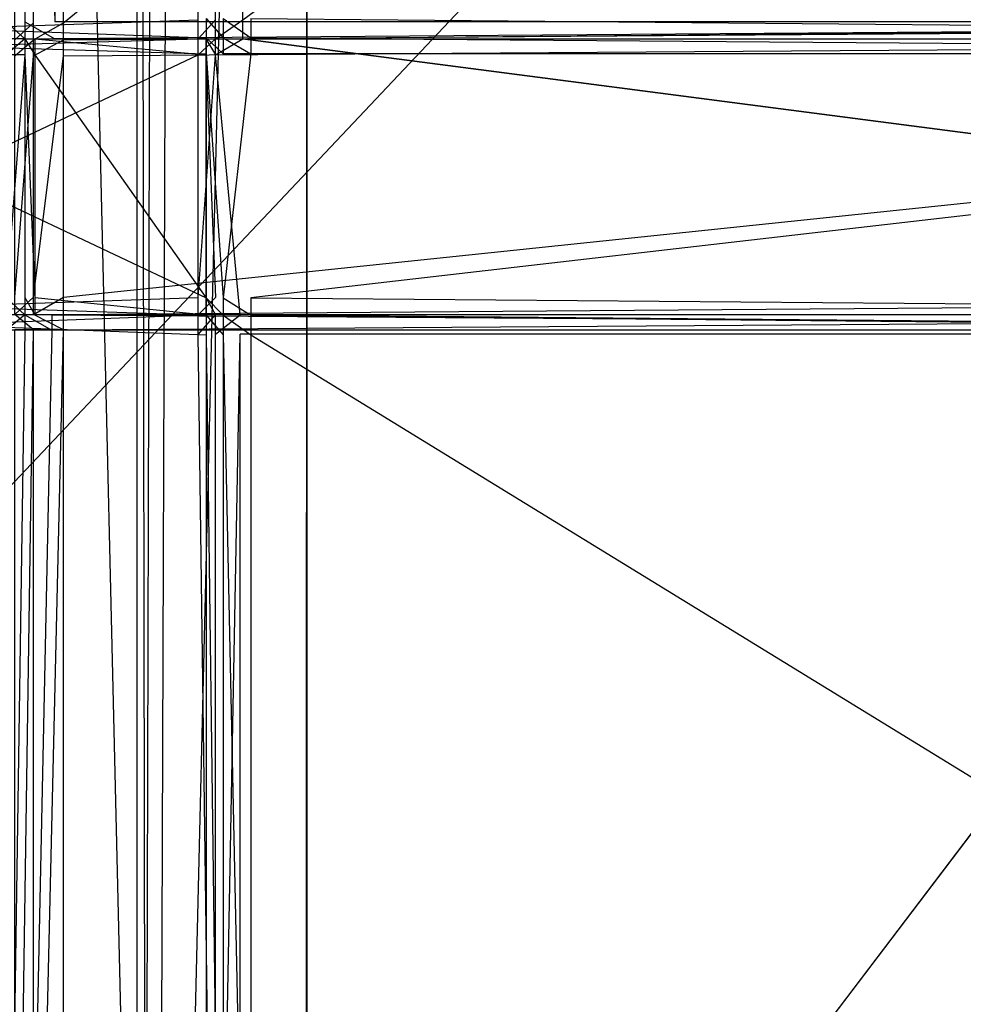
# Model space of a CAD drawing. Extents: x 0 to 1.6, y -0.5 to 0.
# Tile 137 of 186: x 1.225 to 1.2896, y -0.4336 to -0.3662. Entities that reach past the tile are written whole.
import ezdxf

# ---------------------------------------------------------------- set-up
doc = ezdxf.new("R2010")
doc.units = 0
for name, color, linetype in [('L0_ABDECKPL_0___REPLACEMTFOREMP', 7, 'CONTINUOUS'), ('L15_KORPUS1_0___REPLACEMTFOREMP', 7, 'CONTINUOUS'), ('L22_FL_CHE_12___REPLACEMTFOREMP', 7, 'CONTINUOUS'), ('L58_DRAWERBOXUO2_4___REPLACEMTF', 7, 'CONTINUOUS'), ('L59_DRAWERBOXUO2_3___REPLACEMTF', 7, 'CONTINUOUS'), ('L65_REGALELEMENT_0___REPLACEMTF', 7, 'CONTINUOUS')]:
    doc.layers.add(name, color=color, linetype=linetype)

msp = doc.modelspace()

# ---------------------------------------------------------------- linework, layer by layer
at = {"layer": 'L0_ABDECKPL_0___REPLACEMTFOREMP', "color": 39}
for points, invisible_edges in [([(1.128221, -0.00187, 0.591241), (1.598384, -0.499908, 0.591241), (1.124135, -0.499908, 0.591241), (1.128221, -0.00187, 0.591241)], 13), ([(1.128221, -0.499911, 0.603241), (1.598335, -0.001867, 0.603241), (1.128221, -0.001867, 0.603241), (1.128221, -0.499911, 0.603241)], 13), ([(1.598335, -0.001867, 0.603241), (1.128221, -0.499911, 0.603241), (1.598384, -0.499911, 0.603241), (1.598335, -0.001867, 0.603241)], 10), ([(1.598384, -0.499908, 0.591241), (1.128221, -0.00187, 0.591241), (1.598335, -0.00187, 0.591241), (1.598384, -0.499908, 0.591241)], 10)]:
    msp.add_3dface(points, dxfattribs=dict(at, invisible_edges=invisible_edges))
at = {"layer": 'L15_KORPUS1_0___REPLACEMTFOREMP', "color": 8}
for points, invisible_edges in [([(1.597088, -0.000594), (0.5, -0.497406), (0.5, -0.000594), (1.597088, -0.000594)], 13), ([(0.5, -0.497406), (1.597088, -0.000594), (1.597091, -0.497406), (0.5, -0.497406)], 10), ([(1.597091, -0.497404, 0.00769), (0.5, -0.000596, 0.00769), (0.5, -0.497404, 0.00769), (1.597091, -0.497404, 0.00769)], 13), ([(0.5, -0.000596, 0.00769), (1.597091, -0.497404, 0.00769), (1.597088, -0.000596, 0.00769), (0.5, -0.000596, 0.00769)], 10)]:
    msp.add_3dface(points, dxfattribs=dict(at, invisible_edges=invisible_edges))
at = {"layer": 'L22_FL_CHE_12___REPLACEMTFOREMP', "color": 8}
for points, invisible_edges in [([(1.240249, -0.367473, 0.33172), (1.238361, -0.368579, 0.331717), (1.238361, -0.367473, 0.331717), (1.240249, -0.367473, 0.33172)], 13), ([(1.238361, -0.368579, 0.331717), (1.240249, -0.367473, 0.33172), (1.240067, -0.38637, 0.33172), (1.238361, -0.368579, 0.331717)], 10), ([(1.240067, -0.38637, 0.33172), (1.240249, -0.367473, 0.33172), (1.385128, -0.38637, 0.331974), (1.240067, -0.38637, 0.33172)], 13), ([(1.385128, -0.38637, 0.331974), (1.240249, -0.367473, 0.33172), (1.385128, -0.367473, 0.331974), (1.385128, -0.38637, 0.331974)], 14), ([(1.238361, -0.368579, 0.331717), (1.238361, -0.38637, 0.331717), (1.238361, -0.385193, 0.331717), (1.238361, -0.368579, 0.331717)], 15), ([(1.238361, -0.38637, 0.331717), (1.238361, -0.368579, 0.331717), (1.240067, -0.38637, 0.33172), (1.238361, -0.38637, 0.331717)], 15)]:
    msp.add_3dface(points, dxfattribs=dict(at, invisible_edges=invisible_edges))
at = {"layer": 'L58_DRAWERBOXUO2_4___REPLACEMTF', "color": 250}
for points, invisible_edges in [([(1.244634, -0.113855, 0.377678), (1.20815, -0.481795, 0.377614), (1.20815, -0.113855, 0.377614), (1.244634, -0.113855, 0.377678)], 13), ([(1.20815, -0.481795, 0.377614), (1.244634, -0.113855, 0.377678), (1.244634, -0.481795, 0.377678), (1.20815, -0.481795, 0.377614)], 14), ([(1.224343, -0.113872, 0.429188), (1.232989, -0.481795, 0.406284), (1.232989, -0.113855, 0.406284), (1.224343, -0.113872, 0.429188)], 14), ([(1.232989, -0.481795, 0.406284), (1.224343, -0.113872, 0.429188), (1.224343, -0.481812, 0.429188), (1.232989, -0.481795, 0.406284)], 13), ([(1.233573, -0.481795, 0.404248), (1.232989, -0.113855, 0.406284), (1.232989, -0.481795, 0.406284), (1.233573, -0.481795, 0.404248)], 13), ([(1.232989, -0.113855, 0.406284), (1.233573, -0.481795, 0.404248), (1.233573, -0.113855, 0.404248), (1.232989, -0.113855, 0.406284)], 14), ([(1.234539, -0.113855, 0.402363), (1.233573, -0.481795, 0.404248), (1.234539, -0.481795, 0.402363), (1.234539, -0.113855, 0.402363)], 13), ([(1.233573, -0.481795, 0.404248), (1.234539, -0.113855, 0.402363), (1.233573, -0.113855, 0.404248), (1.233573, -0.481795, 0.404248)], 14), ([(1.235851, -0.113855, 0.4007), (1.234539, -0.481795, 0.402363), (1.235851, -0.481795, 0.400699), (1.235851, -0.113855, 0.4007)], 13), ([(1.234539, -0.481795, 0.402363), (1.235851, -0.113855, 0.4007), (1.234539, -0.113855, 0.402363), (1.234539, -0.481795, 0.402363)], 14), ([(1.235851, -0.481795, 0.400699), (1.244605, -0.113855, 0.394409), (1.235851, -0.113855, 0.4007), (1.235851, -0.481795, 0.400699)], 13), ([(1.244605, -0.113855, 0.394409), (1.235851, -0.481795, 0.400699), (1.244605, -0.481795, 0.394409), (1.244605, -0.113855, 0.394409)], 14), ([(1.244634, -0.113855, 0.377678), (1.244605, -0.481795, 0.394409), (1.244634, -0.481795, 0.377678), (1.244634, -0.113855, 0.377678)], 13), ([(1.244605, -0.481795, 0.394409), (1.244634, -0.113855, 0.377678), (1.244605, -0.113855, 0.394409), (1.244605, -0.481795, 0.394409)], 14)]:
    msp.add_3dface(points, dxfattribs=dict(at, invisible_edges=invisible_edges))
at = {"layer": 'L59_DRAWERBOXUO2_3___REPLACEMTF', "color": 250}
for points, invisible_edges in [([(1.244606, -0.113854, 0.393667), (1.244634, -0.481792, 0.377678), (1.244606, -0.481792, 0.393667), (1.244606, -0.113854, 0.393667)], 13), ([(1.244634, -0.481792, 0.377678), (1.244606, -0.113854, 0.393667), (1.244634, -0.113855, 0.377678), (1.244634, -0.481792, 0.377678)], 14), ([(1.244606, -0.481792, 0.393667), (1.523921, -0.113854, 0.394156), (1.244606, -0.113854, 0.393667), (1.244606, -0.481792, 0.393667)], 13), ([(1.523921, -0.113854, 0.394156), (1.244606, -0.481792, 0.393667), (1.523921, -0.481792, 0.394156), (1.523921, -0.113854, 0.394156)], 14), ([(1.523949, -0.113855, 0.378167), (1.244634, -0.481792, 0.377678), (1.244634, -0.113855, 0.377678), (1.523949, -0.113855, 0.378167)], 13), ([(1.244634, -0.481792, 0.377678), (1.523949, -0.113855, 0.378167), (1.523949, -0.481792, 0.378167), (1.244634, -0.481792, 0.377678)], 14)]:
    msp.add_3dface(points, dxfattribs=dict(at, invisible_edges=invisible_edges))
at = {"layer": 'L65_REGALELEMENT_0___REPLACEMTF', "color": 40}
for points, invisible_edges in [([(1.225309, -0.366314, 0.348453), (1.224031, -0.23671, 0.348451), (1.224031, -0.366316, 0.348451), (1.225309, -0.366314, 0.348453)], 13), ([(1.224031, -0.23671, 0.348451), (1.225309, -0.366314, 0.348453), (1.225309, -0.23671, 0.348453), (1.224031, -0.23671, 0.348451)], 14), ([(1.225904, -0.23671, 0.008454), (1.224627, -0.366385, 0.008451), (1.224627, -0.23671, 0.008451), (1.225904, -0.23671, 0.008454)], 13), ([(1.224627, -0.366385, 0.008451), (1.225904, -0.23671, 0.008454), (1.225904, -0.366385, 0.008454), (1.224627, -0.366385, 0.008451)], 14), ([(1.227364, -0.366314, 0.348457), (1.225309, -0.23671, 0.348453), (1.225309, -0.366314, 0.348453), (1.227364, -0.366314, 0.348457)], 13), ([(1.225309, -0.23671, 0.348453), (1.227364, -0.366314, 0.348457), (1.227364, -0.23671, 0.348457), (1.225309, -0.23671, 0.348453)], 14), ([(1.227959, -0.23671, 0.008457), (1.225904, -0.366385, 0.008454), (1.225904, -0.23671, 0.008454), (1.227959, -0.23671, 0.008457)], 13), ([(1.225904, -0.366385, 0.008454), (1.227959, -0.23671, 0.008457), (1.227959, -0.366385, 0.008457), (1.225904, -0.366385, 0.008454)], 14), ([(1.385099, -0.366314, 0.348733), (1.227364, -0.23671, 0.348457), (1.227364, -0.366314, 0.348457), (1.385099, -0.366314, 0.348733)], 13), ([(1.227364, -0.23671, 0.348457), (1.385099, -0.366314, 0.348733), (1.385099, -0.23671, 0.348733), (1.227364, -0.23671, 0.348457)], 14), ([(1.385694, -0.23671, 0.008733), (1.227959, -0.366385, 0.008457), (1.227959, -0.23671, 0.008457), (1.385694, -0.23671, 0.008733)], 13), ([(1.227959, -0.366385, 0.008457), (1.385694, -0.23671, 0.008733), (1.385694, -0.366385, 0.008733), (1.227959, -0.366385, 0.008457)], 14), ([(1.237188, -0.366163, 0.331715), (1.238361, -0.259121, 0.331717), (1.238361, -0.366165, 0.331717), (1.237188, -0.366163, 0.331715)], 14), ([(1.240249, -0.259121, 0.33172), (1.238361, -0.366165, 0.331717), (1.238361, -0.259121, 0.331717), (1.240249, -0.259121, 0.33172)], 13), ([(1.238361, -0.366165, 0.331717), (1.240249, -0.259121, 0.33172), (1.240249, -0.366165, 0.33172), (1.238361, -0.366165, 0.331717)], 14), ([(1.385128, -0.259121, 0.331974), (1.240249, -0.366165, 0.33172), (1.240249, -0.259121, 0.33172), (1.385128, -0.259121, 0.331974)], 13), ([(1.240249, -0.366165, 0.33172), (1.385128, -0.259121, 0.331974), (1.385128, -0.366165, 0.331974), (1.240249, -0.366165, 0.33172)], 14), ([(1.237188, -0.366163, 0.331715), (1.201937, -0.3674, 0.331653), (1.201937, -0.366093, 0.331653), (1.237188, -0.366163, 0.331715)], 13), ([(1.201937, -0.3674, 0.331653), (1.237188, -0.366163, 0.331715), (1.237188, -0.36747, 0.331715), (1.201937, -0.3674, 0.331653)], 14), ([(1.237728, -0.3674, 0.023611), (1.202477, -0.366093, 0.023549), (1.202477, -0.3674, 0.023549), (1.237728, -0.3674, 0.023611)], 13), ([(1.202477, -0.366093, 0.023549), (1.237728, -0.3674, 0.023611), (1.237728, -0.366093, 0.023611), (1.202477, -0.366093, 0.023549)], 14), ([(1.224031, -0.366316, 0.348451), (1.225309, -0.367473, 0.348453), (1.225309, -0.366314, 0.348453), (1.224031, -0.366316, 0.348451)], 14), ([(1.225309, -0.367473, 0.348453), (1.224031, -0.366316, 0.348451), (1.224031, -0.367475, 0.348451), (1.225309, -0.367473, 0.348453)], 13), ([(1.225904, -0.366385, 0.008454), (1.224627, -0.367545, 0.008451), (1.224627, -0.366385, 0.008451), (1.225904, -0.366385, 0.008454)], 13), ([(1.224627, -0.367545, 0.008451), (1.225904, -0.366385, 0.008454), (1.225904, -0.367545, 0.008454), (1.224627, -0.367545, 0.008451)], 14), ([(1.227364, -0.367473, 0.348457), (1.225309, -0.366314, 0.348453), (1.225309, -0.367473, 0.348453), (1.227364, -0.367473, 0.348457)], 13), ([(1.225309, -0.366314, 0.348453), (1.227364, -0.367473, 0.348457), (1.227364, -0.366314, 0.348457), (1.225309, -0.366314, 0.348453)], 14), ([(1.227959, -0.366385, 0.008457), (1.225904, -0.367545, 0.008454), (1.225904, -0.366385, 0.008454), (1.227959, -0.366385, 0.008457)], 13), ([(1.225904, -0.367545, 0.008454), (1.227959, -0.366385, 0.008457), (1.227959, -0.367545, 0.008457), (1.225904, -0.367545, 0.008454)], 14), ([(1.227364, -0.367473, 0.348457), (1.385099, -0.366314, 0.348733), (1.227364, -0.366314, 0.348457), (1.227364, -0.367473, 0.348457)], 13), ([(1.385099, -0.366314, 0.348733), (1.227364, -0.367473, 0.348457), (1.385099, -0.367473, 0.348733), (1.385099, -0.366314, 0.348733)], 14), ([(1.385694, -0.366385, 0.008733), (1.227959, -0.367545, 0.008457), (1.227959, -0.366385, 0.008457), (1.385694, -0.366385, 0.008733)], 13), ([(1.227959, -0.367545, 0.008457), (1.385694, -0.366385, 0.008733), (1.385694, -0.367545, 0.008733), (1.227959, -0.367545, 0.008457)], 14), ([(1.238361, -0.366165, 0.331717), (1.237188, -0.36747, 0.331715), (1.237188, -0.366163, 0.331715), (1.238361, -0.366165, 0.331717)], 13), ([(1.237188, -0.36747, 0.331715), (1.238361, -0.366165, 0.331717), (1.238361, -0.367473, 0.331717), (1.237188, -0.36747, 0.331715)], 14), ([(1.238901, -0.3674, 0.023613), (1.237728, -0.366093, 0.023611), (1.237728, -0.3674, 0.023611), (1.238901, -0.3674, 0.023613)], 13), ([(1.237728, -0.366093, 0.023611), (1.238901, -0.3674, 0.023613), (1.238901, -0.366093, 0.023613), (1.237728, -0.366093, 0.023611)], 14), ([(1.240249, -0.366165, 0.33172), (1.238361, -0.367473, 0.331717), (1.238361, -0.366165, 0.331717), (1.240249, -0.366165, 0.33172)], 13), ([(1.238361, -0.367473, 0.331717), (1.240249, -0.366165, 0.33172), (1.240249, -0.367473, 0.33172), (1.238361, -0.367473, 0.331717)], 14), ([(1.240789, -0.3674, 0.023616), (1.238901, -0.366093, 0.023613), (1.238901, -0.3674, 0.023613), (1.240789, -0.3674, 0.023616)], 13), ([(1.238901, -0.366093, 0.023613), (1.240789, -0.3674, 0.023616), (1.240789, -0.366093, 0.023616), (1.238901, -0.366093, 0.023613)], 14), ([(1.385128, -0.366165, 0.331974), (1.240249, -0.367473, 0.33172), (1.240249, -0.366165, 0.33172), (1.385128, -0.366165, 0.331974)], 13), ([(1.240249, -0.367473, 0.33172), (1.385128, -0.366165, 0.331974), (1.385128, -0.367473, 0.331974), (1.240249, -0.367473, 0.33172)], 14), ([(1.385668, -0.3674, 0.02387), (1.240789, -0.366093, 0.023616), (1.240789, -0.3674, 0.023616), (1.385668, -0.3674, 0.02387)], 13), ([(1.240789, -0.366093, 0.023616), (1.385668, -0.3674, 0.02387), (1.385668, -0.366093, 0.02387), (1.240789, -0.366093, 0.023616)], 14), ([(1.237188, -0.36747, 0.331715), (1.201937, -0.368513, 0.331653), (1.201937, -0.3674, 0.331653), (1.237188, -0.36747, 0.331715)], 13), ([(1.237728, -0.368513, 0.023611), (1.202477, -0.3674, 0.023549), (1.202477, -0.368513, 0.023549), (1.237728, -0.368513, 0.023611)], 13), ([(1.202477, -0.3674, 0.023549), (1.237728, -0.368513, 0.023611), (1.237728, -0.3674, 0.023611), (1.202477, -0.3674, 0.023549)], 14), ([(1.238901, -0.368513, 0.023613), (1.237728, -0.3674, 0.023611), (1.237728, -0.368513, 0.023611), (1.238901, -0.368513, 0.023613)], 13), ([(1.237728, -0.3674, 0.023611), (1.238901, -0.368513, 0.023613), (1.238901, -0.3674, 0.023613), (1.237728, -0.3674, 0.023611)], 14), ([(1.240789, -0.368513, 0.023616), (1.238901, -0.3674, 0.023613), (1.238901, -0.368513, 0.023613), (1.240789, -0.368513, 0.023616)], 13), ([(1.238901, -0.3674, 0.023613), (1.240789, -0.368513, 0.023616), (1.240789, -0.3674, 0.023616), (1.238901, -0.3674, 0.023613)], 14), ([(1.385668, -0.368513, 0.02387), (1.240789, -0.3674, 0.023616), (1.240789, -0.368513, 0.023616), (1.385668, -0.368513, 0.02387)], 13), ([(1.240789, -0.3674, 0.023616), (1.385668, -0.368513, 0.02387), (1.385668, -0.3674, 0.02387), (1.240789, -0.3674, 0.023616)], 14), ([(1.201937, -0.368513, 0.331653), (1.237188, -0.36747, 0.331715), (1.237188, -0.368577, 0.331715), (1.201937, -0.368513, 0.331653)], 14), ([(1.224031, -0.368581, 0.348451), (1.225309, -0.367473, 0.348453), (1.224031, -0.367475, 0.348451), (1.224031, -0.368581, 0.348451)], 13), ([(1.225309, -0.367473, 0.348453), (1.224031, -0.368581, 0.348451), (1.225309, -0.368579, 0.348453), (1.225309, -0.367473, 0.348453)], 14), ([(1.225904, -0.367545, 0.008454), (1.224627, -0.368646, 0.008451), (1.224627, -0.367545, 0.008451), (1.225904, -0.367545, 0.008454)], 13), ([(1.224627, -0.368646, 0.008451), (1.225904, -0.367545, 0.008454), (1.225904, -0.368646, 0.008454), (1.224627, -0.368646, 0.008451)], 14), ([(1.228061, -0.367473, 0.347551), (1.225309, -0.367473, 0.348453), (1.226015, -0.367473, 0.347548), (1.228061, -0.367473, 0.347551)], 13), ([(1.225309, -0.367473, 0.348453), (1.228061, -0.367473, 0.347551), (1.227364, -0.367473, 0.348457), (1.225309, -0.367473, 0.348453)], 14), ([(1.226015, -0.368579, 0.347548), (1.225309, -0.367473, 0.348453), (1.225309, -0.368579, 0.348453), (1.226015, -0.368579, 0.347548)], 13), ([(1.225309, -0.367473, 0.348453), (1.226015, -0.368579, 0.347548), (1.226015, -0.367473, 0.347548), (1.225309, -0.367473, 0.348453)], 14), ([(1.227959, -0.367545, 0.008457), (1.225904, -0.368646, 0.008454), (1.225904, -0.367545, 0.008454), (1.227959, -0.367545, 0.008457)], 13), ([(1.225904, -0.368646, 0.008454), (1.227959, -0.367545, 0.008457), (1.227959, -0.368646, 0.008457), (1.225904, -0.368646, 0.008454)], 14), ([(1.239597, -0.367473, 0.332567), (1.226015, -0.367473, 0.347548), (1.237701, -0.367473, 0.332564), (1.239597, -0.367473, 0.332567)], 13), ([(1.226015, -0.367473, 0.347548), (1.239597, -0.367473, 0.332567), (1.228061, -0.367473, 0.347551), (1.226015, -0.367473, 0.347548)], 14), ([(1.237701, -0.368579, 0.332564), (1.226015, -0.367473, 0.347548), (1.226015, -0.368579, 0.347548), (1.237701, -0.368579, 0.332564)], 13), ([(1.226015, -0.367473, 0.347548), (1.237701, -0.368579, 0.332564), (1.237701, -0.367473, 0.332564), (1.226015, -0.367473, 0.347548)], 14), ([(1.385101, -0.367473, 0.347826), (1.227364, -0.367473, 0.348457), (1.228061, -0.367473, 0.347551), (1.385101, -0.367473, 0.347826)], 13), ([(1.227364, -0.367473, 0.348457), (1.385101, -0.367473, 0.347826), (1.385099, -0.367473, 0.348733), (1.227364, -0.367473, 0.348457)], 14), ([(1.385694, -0.367545, 0.008733), (1.227959, -0.368646, 0.008457), (1.227959, -0.367545, 0.008457), (1.385694, -0.367545, 0.008733)], 13), ([(1.227959, -0.368646, 0.008457), (1.385694, -0.367545, 0.008733), (1.385694, -0.368646, 0.008733), (1.227959, -0.368646, 0.008457)], 14), ([(1.385127, -0.367473, 0.332822), (1.228061, -0.367473, 0.347551), (1.239597, -0.367473, 0.332567), (1.385127, -0.367473, 0.332822)], 13), ([(1.228061, -0.367473, 0.347551), (1.385127, -0.367473, 0.332822), (1.385101, -0.367473, 0.347826), (1.228061, -0.367473, 0.347551)], 14), ([(1.238361, -0.367473, 0.331717), (1.237188, -0.368577, 0.331715), (1.237188, -0.36747, 0.331715), (1.238361, -0.367473, 0.331717)], 13), ([(1.237188, -0.368577, 0.331715), (1.238361, -0.367473, 0.331717), (1.238361, -0.368579, 0.331717), (1.237188, -0.368577, 0.331715)], 14), ([(1.238361, -0.368579, 0.331717), (1.237701, -0.367473, 0.332564), (1.237701, -0.368579, 0.332564), (1.238361, -0.368579, 0.331717)], 13), ([(1.237701, -0.367473, 0.332564), (1.238361, -0.368579, 0.331717), (1.238361, -0.367473, 0.331717), (1.237701, -0.367473, 0.332564)], 14), ([(1.240249, -0.367473, 0.33172), (1.237701, -0.367473, 0.332564), (1.238361, -0.367473, 0.331717), (1.240249, -0.367473, 0.33172)], 13), ([(1.237701, -0.367473, 0.332564), (1.240249, -0.367473, 0.33172), (1.239597, -0.367473, 0.332567), (1.237701, -0.367473, 0.332564)], 14), ([(1.385128, -0.367473, 0.331974), (1.239597, -0.367473, 0.332567), (1.240249, -0.367473, 0.33172), (1.385128, -0.367473, 0.331974)], 13), ([(1.239597, -0.367473, 0.332567), (1.385128, -0.367473, 0.331974), (1.385127, -0.367473, 0.332822), (1.239597, -0.367473, 0.332567)], 14), ([(1.237188, -0.368577, 0.331715), (1.201937, -0.385216, 0.331653), (1.201937, -0.368513, 0.331653), (1.237188, -0.368577, 0.331715)], 13), ([(1.201937, -0.385216, 0.331653), (1.237188, -0.368577, 0.331715), (1.237188, -0.385193, 0.331715), (1.201937, -0.385216, 0.331653)], 14), ([(1.237728, -0.385216, 0.023611), (1.202477, -0.368513, 0.023549), (1.202477, -0.385216, 0.023549), (1.237728, -0.385216, 0.023611)], 13), ([(1.202477, -0.368513, 0.023549), (1.237728, -0.385216, 0.023611), (1.237728, -0.368513, 0.023611), (1.202477, -0.368513, 0.023549)], 14), ([(1.224031, -0.385192, 0.348451), (1.225309, -0.368579, 0.348453), (1.224031, -0.368581, 0.348451), (1.224031, -0.385192, 0.348451)], 13), ([(1.225309, -0.368579, 0.348453), (1.224031, -0.385192, 0.348451), (1.225309, -0.385193, 0.348453), (1.225309, -0.368579, 0.348453)], 14), ([(1.225904, -0.368646, 0.008454), (1.224627, -0.385169, 0.008451), (1.224627, -0.368646, 0.008451), (1.225904, -0.368646, 0.008454)], 13), ([(1.224627, -0.385169, 0.008451), (1.225904, -0.368646, 0.008454), (1.225904, -0.385169, 0.008454), (1.224627, -0.385169, 0.008451)], 14), ([(1.226015, -0.385193, 0.347548), (1.225309, -0.368579, 0.348453), (1.225309, -0.385193, 0.348453), (1.226015, -0.385193, 0.347548)], 13), ([(1.225309, -0.368579, 0.348453), (1.226015, -0.385193, 0.347548), (1.226015, -0.368579, 0.347548), (1.225309, -0.368579, 0.348453)], 14), ([(1.227959, -0.368646, 0.008457), (1.225904, -0.385169, 0.008454), (1.225904, -0.368646, 0.008454), (1.227959, -0.368646, 0.008457)], 13), ([(1.225904, -0.385169, 0.008454), (1.227959, -0.368646, 0.008457), (1.227959, -0.385169, 0.008457), (1.225904, -0.385169, 0.008454)], 14), ([(1.237701, -0.385193, 0.332564), (1.226015, -0.368579, 0.347548), (1.226015, -0.385193, 0.347548), (1.237701, -0.385193, 0.332564)], 13), ([(1.226015, -0.368579, 0.347548), (1.237701, -0.385193, 0.332564), (1.237701, -0.368579, 0.332564), (1.226015, -0.368579, 0.347548)], 14), ([(1.385694, -0.368646, 0.008733), (1.227959, -0.385169, 0.008457), (1.227959, -0.368646, 0.008457), (1.385694, -0.368646, 0.008733)], 13), ([(1.227959, -0.385169, 0.008457), (1.385694, -0.368646, 0.008733), (1.385694, -0.385169, 0.008733), (1.227959, -0.385169, 0.008457)], 14), ([(1.238361, -0.368579, 0.331717), (1.237188, -0.385193, 0.331715), (1.237188, -0.368577, 0.331715), (1.238361, -0.368579, 0.331717)], 13), ([(1.237188, -0.385193, 0.331715), (1.238361, -0.368579, 0.331717), (1.238361, -0.385193, 0.331717), (1.237188, -0.385193, 0.331715)], 14), ([(1.238361, -0.385193, 0.331717), (1.237701, -0.368579, 0.332564), (1.237701, -0.385193, 0.332564), (1.238361, -0.385193, 0.331717)], 13), ([(1.237701, -0.368579, 0.332564), (1.238361, -0.385193, 0.331717), (1.238361, -0.368579, 0.331717), (1.237701, -0.368579, 0.332564)], 14), ([(1.238901, -0.385216, 0.023613), (1.237728, -0.368513, 0.023611), (1.237728, -0.385216, 0.023611), (1.238901, -0.385216, 0.023613)], 13), ([(1.237728, -0.368513, 0.023611), (1.238901, -0.385216, 0.023613), (1.238901, -0.368513, 0.023613), (1.237728, -0.368513, 0.023611)], 14), ([(1.238901, -0.385216, 0.023613), (1.240789, -0.368513, 0.023616), (1.238901, -0.368513, 0.023613), (1.238901, -0.385216, 0.023613)], 13), ([(1.240789, -0.368513, 0.023616), (1.238901, -0.385216, 0.023613), (1.240789, -0.385216, 0.023616), (1.240789, -0.368513, 0.023616)], 14), ([(1.240789, -0.385216, 0.023616), (1.385668, -0.368513, 0.02387), (1.240789, -0.368513, 0.023616), (1.240789, -0.385216, 0.023616)], 13), ([(1.385668, -0.368513, 0.02387), (1.240789, -0.385216, 0.023616), (1.385668, -0.385216, 0.02387), (1.385668, -0.368513, 0.02387)], 14), ([(1.237188, -0.385193, 0.331715), (1.201937, -0.3864, 0.331653), (1.201937, -0.385216, 0.331653), (1.237188, -0.385193, 0.331715)], 13), ([(1.201937, -0.3864, 0.331653), (1.237188, -0.385193, 0.331715), (1.237188, -0.386371, 0.331715), (1.201937, -0.3864, 0.331653)], 14), ([(1.237728, -0.3864, 0.023611), (1.202477, -0.385216, 0.023549), (1.202477, -0.3864, 0.023549), (1.237728, -0.3864, 0.023611)], 13), ([(1.202477, -0.385216, 0.023549), (1.237728, -0.3864, 0.023611), (1.237728, -0.385216, 0.023611), (1.202477, -0.385216, 0.023549)], 14), ([(1.225309, -0.38637, 0.348453), (1.224031, -0.385192, 0.348451), (1.224031, -0.386369, 0.348451), (1.225309, -0.38637, 0.348453)], 13), ([(1.224031, -0.385192, 0.348451), (1.225309, -0.38637, 0.348453), (1.225309, -0.385193, 0.348453), (1.224031, -0.385192, 0.348451)], 14), ([(1.225904, -0.385169, 0.008454), (1.224627, -0.38634, 0.008451), (1.224627, -0.385169, 0.008451), (1.225904, -0.385169, 0.008454)], 13), ([(1.224627, -0.38634, 0.008451), (1.225904, -0.385169, 0.008454), (1.225904, -0.38634, 0.008454), (1.224627, -0.38634, 0.008451)], 14), ([(1.226015, -0.38637, 0.347548), (1.225309, -0.385193, 0.348453), (1.225309, -0.38637, 0.348453), (1.226015, -0.38637, 0.347548)], 13), ([(1.225309, -0.385193, 0.348453), (1.226015, -0.38637, 0.347548), (1.226015, -0.385193, 0.347548), (1.225309, -0.385193, 0.348453)], 14), ([(1.227959, -0.385169, 0.008457), (1.225904, -0.38634, 0.008454), (1.225904, -0.385169, 0.008454), (1.227959, -0.385169, 0.008457)], 13), ([(1.225904, -0.38634, 0.008454), (1.227959, -0.385169, 0.008457), (1.227959, -0.38634, 0.008457), (1.225904, -0.38634, 0.008454)], 14), ([(1.237701, -0.38637, 0.332564), (1.226015, -0.385193, 0.347548), (1.226015, -0.38637, 0.347548), (1.237701, -0.38637, 0.332564)], 13), ([(1.226015, -0.385193, 0.347548), (1.237701, -0.38637, 0.332564), (1.237701, -0.385193, 0.332564), (1.226015, -0.385193, 0.347548)], 14), ([(1.385694, -0.385169, 0.008733), (1.227959, -0.38634, 0.008457), (1.227959, -0.385169, 0.008457), (1.385694, -0.385169, 0.008733)], 13), ([(1.227959, -0.38634, 0.008457), (1.385694, -0.385169, 0.008733), (1.385694, -0.38634, 0.008733), (1.227959, -0.38634, 0.008457)], 14), ([(1.238361, -0.385193, 0.331717), (1.237188, -0.386371, 0.331715), (1.237188, -0.385193, 0.331715), (1.238361, -0.385193, 0.331717)], 13), ([(1.237188, -0.386371, 0.331715), (1.238361, -0.385193, 0.331717), (1.238361, -0.38637, 0.331717), (1.237188, -0.386371, 0.331715)], 14), ([(1.238361, -0.38637, 0.331717), (1.237701, -0.385193, 0.332564), (1.237701, -0.38637, 0.332564), (1.238361, -0.38637, 0.331717)], 13), ([(1.237701, -0.385193, 0.332564), (1.238361, -0.38637, 0.331717), (1.238361, -0.385193, 0.331717), (1.237701, -0.385193, 0.332564)], 14), ([(1.238901, -0.3864, 0.023613), (1.237728, -0.385216, 0.023611), (1.237728, -0.3864, 0.023611), (1.238901, -0.3864, 0.023613)], 13), ([(1.237728, -0.385216, 0.023611), (1.238901, -0.3864, 0.023613), (1.238901, -0.385216, 0.023613), (1.237728, -0.385216, 0.023611)], 14), ([(1.240789, -0.3864, 0.023616), (1.238901, -0.385216, 0.023613), (1.238901, -0.3864, 0.023613), (1.240789, -0.3864, 0.023616)], 13), ([(1.238901, -0.385216, 0.023613), (1.240789, -0.3864, 0.023616), (1.240789, -0.385216, 0.023616), (1.238901, -0.385216, 0.023613)], 14), ([(1.385668, -0.3864, 0.02387), (1.240789, -0.385216, 0.023616), (1.240789, -0.3864, 0.023616), (1.385668, -0.3864, 0.02387)], 13), ([(1.240789, -0.385216, 0.023616), (1.385668, -0.3864, 0.02387), (1.385668, -0.385216, 0.02387), (1.240789, -0.385216, 0.023616)], 14), ([(1.237188, -0.386371, 0.331715), (1.201937, -0.387737, 0.331653), (1.201937, -0.3864, 0.331653), (1.237188, -0.386371, 0.331715)], 13), ([(1.201937, -0.387737, 0.331653), (1.237188, -0.386371, 0.331715), (1.237188, -0.387708, 0.331715), (1.201937, -0.387737, 0.331653)], 14), ([(1.237728, -0.387737, 0.023611), (1.202477, -0.3864, 0.023549), (1.202477, -0.387737, 0.023549), (1.237728, -0.387737, 0.023611)], 13), ([(1.202477, -0.3864, 0.023549), (1.237728, -0.387737, 0.023611), (1.237728, -0.3864, 0.023611), (1.202477, -0.3864, 0.023549)], 14), ([(1.224031, -0.387428, 0.348451), (1.225309, -0.38637, 0.348453), (1.224031, -0.386369, 0.348451), (1.224031, -0.387428, 0.348451)], 13), ([(1.225309, -0.38637, 0.348453), (1.224031, -0.387428, 0.348451), (1.225309, -0.387429, 0.348453), (1.225309, -0.38637, 0.348453)], 14), ([(1.224627, -0.38634, 0.008451), (1.225904, -0.387399, 0.008454), (1.224627, -0.387399, 0.008451), (1.224627, -0.38634, 0.008451)], 13), ([(1.225904, -0.387399, 0.008454), (1.224627, -0.38634, 0.008451), (1.225904, -0.38634, 0.008454), (1.225904, -0.387399, 0.008454)], 14), ([(1.227166, -0.387429, 0.348456), (1.225309, -0.38637, 0.348453), (1.225309, -0.387429, 0.348453), (1.227166, -0.387429, 0.348456)], 13), ([(1.225309, -0.38637, 0.348453), (1.227166, -0.387429, 0.348456), (1.227166, -0.38637, 0.348456), (1.225309, -0.38637, 0.348453)], 14), ([(1.225309, -0.38637, 0.348453), (1.227864, -0.38637, 0.347551), (1.226015, -0.38637, 0.347548), (1.225309, -0.38637, 0.348453)], 13), ([(1.227864, -0.38637, 0.347551), (1.225309, -0.38637, 0.348453), (1.227166, -0.38637, 0.348456), (1.227864, -0.38637, 0.347551)], 14), ([(1.225904, -0.38634, 0.008454), (1.227959, -0.387399, 0.008457), (1.225904, -0.387399, 0.008454), (1.225904, -0.38634, 0.008454)], 13), ([(1.227959, -0.387399, 0.008457), (1.225904, -0.38634, 0.008454), (1.227959, -0.38634, 0.008457), (1.227959, -0.387399, 0.008457)], 14), ([(1.226015, -0.38637, 0.347548), (1.239414, -0.38637, 0.332567), (1.237701, -0.38637, 0.332564), (1.226015, -0.38637, 0.347548)], 13), ([(1.239414, -0.38637, 0.332567), (1.226015, -0.38637, 0.347548), (1.227864, -0.38637, 0.347551), (1.239414, -0.38637, 0.332567)], 14), ([(1.385099, -0.387429, 0.348733), (1.227166, -0.38637, 0.348456), (1.227166, -0.387429, 0.348456), (1.385099, -0.387429, 0.348733)], 13), ([(1.227166, -0.38637, 0.348456), (1.385099, -0.387429, 0.348733), (1.385099, -0.38637, 0.348733), (1.227166, -0.38637, 0.348456)], 14), ([(1.227166, -0.38637, 0.348456), (1.385101, -0.38637, 0.347826), (1.227864, -0.38637, 0.347551), (1.227166, -0.38637, 0.348456)], 13), ([(1.385101, -0.38637, 0.347826), (1.227166, -0.38637, 0.348456), (1.385099, -0.38637, 0.348733), (1.385101, -0.38637, 0.347826)], 14), ([(1.227864, -0.38637, 0.347551), (1.385127, -0.38637, 0.332822), (1.239414, -0.38637, 0.332567), (1.227864, -0.38637, 0.347551)], 13), ([(1.385127, -0.38637, 0.332822), (1.227864, -0.38637, 0.347551), (1.385101, -0.38637, 0.347826), (1.385127, -0.38637, 0.332822)], 14), ([(1.385694, -0.38634, 0.008733), (1.227959, -0.387399, 0.008457), (1.227959, -0.38634, 0.008457), (1.385694, -0.38634, 0.008733)], 13), ([(1.227959, -0.387399, 0.008457), (1.385694, -0.38634, 0.008733), (1.385694, -0.387399, 0.008733), (1.227959, -0.387399, 0.008457)], 14), ([(1.238361, -0.38637, 0.331717), (1.237188, -0.387708, 0.331715), (1.237188, -0.386371, 0.331715), (1.238361, -0.38637, 0.331717)], 13), ([(1.237188, -0.387708, 0.331715), (1.238361, -0.38637, 0.331717), (1.238361, -0.387707, 0.331717), (1.237188, -0.387708, 0.331715)], 14), ([(1.237701, -0.38637, 0.332564), (1.240067, -0.38637, 0.33172), (1.238361, -0.38637, 0.331717), (1.237701, -0.38637, 0.332564)], 13), ([(1.240067, -0.38637, 0.33172), (1.237701, -0.38637, 0.332564), (1.239414, -0.38637, 0.332567), (1.240067, -0.38637, 0.33172)], 14), ([(1.238901, -0.387737, 0.023613), (1.237728, -0.3864, 0.023611), (1.237728, -0.387737, 0.023611), (1.238901, -0.387737, 0.023613)], 13), ([(1.237728, -0.3864, 0.023611), (1.238901, -0.387737, 0.023613), (1.238901, -0.3864, 0.023613), (1.237728, -0.3864, 0.023611)], 14), ([(1.240067, -0.38637, 0.33172), (1.238361, -0.387707, 0.331717), (1.238361, -0.38637, 0.331717), (1.240067, -0.38637, 0.33172)], 13), ([(1.238361, -0.387707, 0.331717), (1.240067, -0.38637, 0.33172), (1.240067, -0.387707, 0.33172), (1.238361, -0.387707, 0.331717)], 14), ([(1.240789, -0.387737, 0.023616), (1.238901, -0.3864, 0.023613), (1.238901, -0.387737, 0.023613), (1.240789, -0.387737, 0.023616)], 13), ([(1.238901, -0.3864, 0.023613), (1.240789, -0.387737, 0.023616), (1.240789, -0.3864, 0.023616), (1.238901, -0.3864, 0.023613)], 14), ([(1.239414, -0.38637, 0.332567), (1.385128, -0.38637, 0.331974), (1.240067, -0.38637, 0.33172), (1.239414, -0.38637, 0.332567)], 13), ([(1.385128, -0.38637, 0.331974), (1.239414, -0.38637, 0.332567), (1.385127, -0.38637, 0.332822), (1.385128, -0.38637, 0.331974)], 14), ([(1.240067, -0.38637, 0.33172), (1.385128, -0.387707, 0.331974), (1.240067, -0.387707, 0.33172), (1.240067, -0.38637, 0.33172)], 13), ([(1.385128, -0.387707, 0.331974), (1.240067, -0.38637, 0.33172), (1.385128, -0.38637, 0.331974), (1.385128, -0.387707, 0.331974)], 14), ([(1.385668, -0.387737, 0.02387), (1.240789, -0.3864, 0.023616), (1.240789, -0.387737, 0.023616), (1.385668, -0.387737, 0.02387)], 13), ([(1.240789, -0.3864, 0.023616), (1.385668, -0.387737, 0.02387), (1.385668, -0.3864, 0.02387), (1.240789, -0.3864, 0.023616)], 14), ([(1.224031, -0.475308, 0.348451), (1.225309, -0.387429, 0.348453), (1.224031, -0.387428, 0.348451), (1.224031, -0.475308, 0.348451)], 13), ([(1.225309, -0.387429, 0.348453), (1.224031, -0.475308, 0.348451), (1.225309, -0.475308, 0.348453), (1.225309, -0.387429, 0.348453)], 14), ([(1.225904, -0.387399, 0.008454), (1.224627, -0.475308, 0.008451), (1.224627, -0.387399, 0.008451), (1.225904, -0.387399, 0.008454)], 13), ([(1.224627, -0.475308, 0.008451), (1.225904, -0.387399, 0.008454), (1.225904, -0.475308, 0.008454), (1.224627, -0.475308, 0.008451)], 14), ([(1.225309, -0.475308, 0.348453), (1.227166, -0.387429, 0.348456), (1.225309, -0.387429, 0.348453), (1.225309, -0.475308, 0.348453)], 13), ([(1.227166, -0.387429, 0.348456), (1.225309, -0.475308, 0.348453), (1.227166, -0.475308, 0.348456), (1.227166, -0.387429, 0.348456)], 14), ([(1.227959, -0.387399, 0.008457), (1.225904, -0.475308, 0.008454), (1.225904, -0.387399, 0.008454), (1.227959, -0.387399, 0.008457)], 13), ([(1.225904, -0.475308, 0.008454), (1.227959, -0.387399, 0.008457), (1.227959, -0.475308, 0.008457), (1.225904, -0.475308, 0.008454)], 14), ([(1.227166, -0.475308, 0.348456), (1.385099, -0.387429, 0.348733), (1.227166, -0.387429, 0.348456), (1.227166, -0.475308, 0.348456)], 13), ([(1.385099, -0.387429, 0.348733), (1.227166, -0.475308, 0.348456), (1.385099, -0.475308, 0.348733), (1.385099, -0.387429, 0.348733)], 14), ([(1.385694, -0.387399, 0.008733), (1.227959, -0.475308, 0.008457), (1.227959, -0.387399, 0.008457), (1.385694, -0.387399, 0.008733)], 13), ([(1.227959, -0.475308, 0.008457), (1.385694, -0.387399, 0.008733), (1.385694, -0.475308, 0.008733), (1.227959, -0.475308, 0.008457)], 14), ([(1.237188, -0.476738, 0.331715), (1.201937, -0.387737, 0.331653), (1.237188, -0.387708, 0.331715), (1.237188, -0.476738, 0.331715)], 14), ([(1.201937, -0.387737, 0.331653), (1.237188, -0.476738, 0.331715), (1.201937, -0.476738, 0.331653), (1.201937, -0.387737, 0.331653)], 13), ([(1.237728, -0.476738, 0.023611), (1.202477, -0.387737, 0.023549), (1.202477, -0.476738, 0.023549), (1.237728, -0.476738, 0.023611)], 13), ([(1.202477, -0.387737, 0.023549), (1.237728, -0.476738, 0.023611), (1.237728, -0.387737, 0.023611), (1.202477, -0.387737, 0.023549)], 14), ([(1.238361, -0.476738, 0.331717), (1.237188, -0.387708, 0.331715), (1.238361, -0.387707, 0.331717), (1.238361, -0.476738, 0.331717)], 14), ([(1.237188, -0.387708, 0.331715), (1.238361, -0.476738, 0.331717), (1.237188, -0.476738, 0.331715), (1.237188, -0.387708, 0.331715)], 13), ([(1.238901, -0.476738, 0.023613), (1.237728, -0.387737, 0.023611), (1.237728, -0.476738, 0.023611), (1.238901, -0.476738, 0.023613)], 13), ([(1.237728, -0.387737, 0.023611), (1.238901, -0.476738, 0.023613), (1.238901, -0.387737, 0.023613), (1.237728, -0.387737, 0.023611)], 14), ([(1.240067, -0.387707, 0.33172), (1.238361, -0.476738, 0.331717), (1.238361, -0.387707, 0.331717), (1.240067, -0.387707, 0.33172)], 13), ([(1.238361, -0.476738, 0.331717), (1.240067, -0.387707, 0.33172), (1.240067, -0.476738, 0.33172), (1.238361, -0.476738, 0.331717)], 14), ([(1.240789, -0.476738, 0.023616), (1.238901, -0.387737, 0.023613), (1.238901, -0.476738, 0.023613), (1.240789, -0.476738, 0.023616)], 13), ([(1.238901, -0.387737, 0.023613), (1.240789, -0.476738, 0.023616), (1.240789, -0.387737, 0.023616), (1.238901, -0.387737, 0.023613)], 14), ([(1.385128, -0.387707, 0.331974), (1.240067, -0.476738, 0.33172), (1.240067, -0.387707, 0.33172), (1.385128, -0.387707, 0.331974)], 13), ([(1.240067, -0.476738, 0.33172), (1.385128, -0.387707, 0.331974), (1.385128, -0.476738, 0.331974), (1.240067, -0.476738, 0.33172)], 14), ([(1.385668, -0.476738, 0.02387), (1.240789, -0.387737, 0.023616), (1.240789, -0.476738, 0.023616), (1.385668, -0.476738, 0.02387)], 13), ([(1.240789, -0.387737, 0.023616), (1.385668, -0.476738, 0.02387), (1.385668, -0.387737, 0.02387), (1.240789, -0.387737, 0.023616)], 14)]:
    msp.add_3dface(points, dxfattribs=dict(at, invisible_edges=invisible_edges))

doc.saveas('drawing.dxf')
